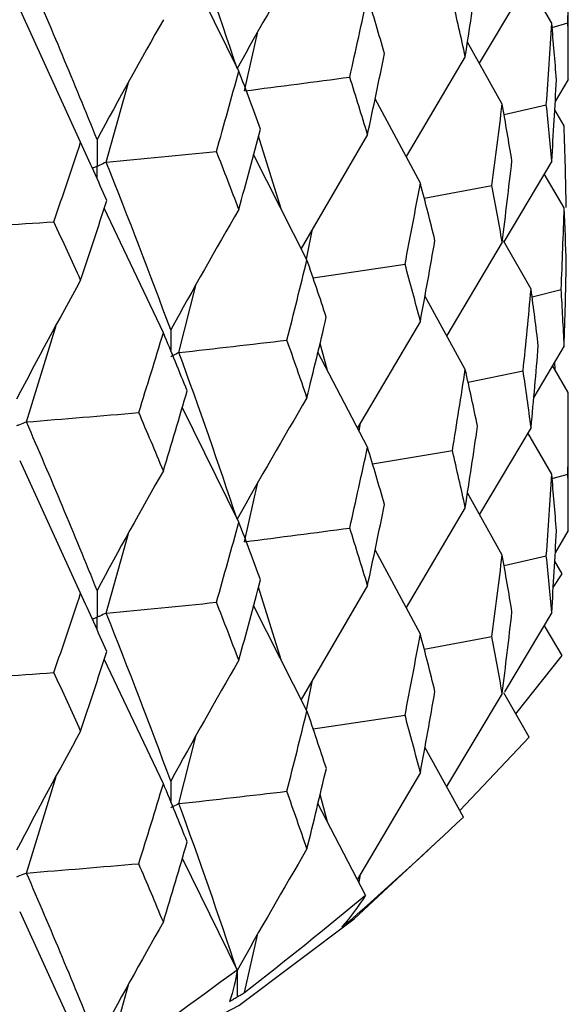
# Model space of a CAD drawing. Header units: millimetres. Extents: x -170 to 25, y -7 to 256.
# Tile 20 of 55: x 16.17 to 19.75, y 11.55 to 17.98. Entities that reach past the tile are written whole.
import ezdxf

# ---------------------------------------------------------------- set-up
doc = ezdxf.new("R2010")
doc.units = ezdxf.units.MM

msp = doc.modelspace()

# ---------------------------------------------------------------- linework, layer by layer
at = {"color": 7, "linetype": 'Continuous', "lineweight": 25}
for p, q in [((19.75, 17.5882), (19.75, 18.489)), ((17.5974, 17.6425), (17.2281, 18.3936)), ((19.5068, 18.2602), (19.1686, 17.6941)), ((19.6418, 17.9547), (19.4857, 18.2249)), ((16.5637, 17.1791), (16.171, 18.0388)), ((19.6441, 17.927), (19.7475, 17.9566)), ((17.6343, 17.5132), (17.7186, 17.8911)), ((19.3184, 17.4262), (19.0913, 17.8322)), ((19.077, 17.7369), (18.6896, 17.0844)), ((16.7307, 17.0471), (16.8767, 17.567)), ((19.75, 17.5882), (19.6642, 17.4428)), ((18.7834, 16.9094), (18.4874, 17.4617)), ((19.33, 17.3587), (19.6062, 17.4228)), ((19.7229, 17.2849), (19.6611, 17.3889)), ((17.874, 16.742), (17.7263, 17.2172)), ((18.4382, 17.228), (18.0046, 16.4845)), ((18.0425, 16.4099), (17.6939, 17.0969)), ((19.6418, 17.0539), (19.3278, 16.5276)), ((19.7229, 16.7498), (19.5929, 16.972)), ((18.808, 16.813), (19.2502, 16.8957)), ((17.104, 15.9332), (16.7178, 16.7466)), ((18.04, 16.4148), (18.0779, 16.6102)), ((19.5068, 16.2177), (19.3272, 16.5329)), ((19.3184, 16.5255), (18.9552, 15.9163)), ((18.0822, 16.2919), (18.6832, 16.3812)), ((17.2061, 15.8041), (17.3169, 16.243)), ((19.5132, 16.1679), (19.7038, 16.2169)), ((19.077, 15.6943), (18.8133, 16.1747)), ((16.2096, 15.3509), (16.4039, 15.98)), ((18.7834, 16.0086), (18.3724, 15.3113)), ((18.1761, 15.6867), (18.1279, 15.864)), ((19.7229, 15.8471), (19.5243, 15.5126)), ((18.4382, 15.1855), (18.1139, 15.8057)), ((19.75, 15.5438), (19.6468, 15.7188)), ((19.6641, 15.6894), (19.661, 15.7429)), ((19.0949, 15.6109), (19.4548, 15.6857)), ((19.75, 14.6408), (19.75, 15.5438)), ((17.5974, 14.6967), (17.228, 15.447)), ((18.3832, 15.2906), (18.3921, 15.3447)), ((19.5068, 15.315), (19.1688, 14.7486)), ((19.6418, 15.0095), (19.4858, 15.2797)), ((18.4704, 15.0772), (18.9926, 15.1642)), ((16.5637, 14.2333), (16.1684, 15.0976)), ((19.6442, 14.9806), (19.7475, 15.0101)), ((17.6343, 14.5682), (17.7187, 14.946)), ((19.3184, 14.481), (19.0913, 14.887)), ((19.077, 14.7916), (18.6898, 14.1389)), ((16.7307, 14.102), (16.8768, 14.622)), ((19.75, 14.6408), (19.6641, 14.4954)), ((18.7834, 13.9642), (18.4874, 14.5166)), ((19.3301, 14.4124), (19.6062, 14.4763)), ((19.7098, 14.359), (19.661, 14.4411)), ((19.6511, 14.269), (19.7098, 14.359)), ((18.4382, 14.2827), (18.0049, 13.5389)), ((17.8735, 13.7978), (17.7263, 14.272)), ((18.0425, 13.4647), (17.6939, 14.1518)), ((19.6418, 14.1065), (19.3324, 13.5881)), ((19.7098, 13.8243), (19.5928, 14.0244)), ((18.8083, 13.8668), (19.2501, 13.9493)), ((17.104, 12.988), (16.7178, 13.8015)), ((19.407, 13.4451), (19.7098, 13.8243)), ((18.0401, 13.4694), (18.0779, 13.6643)), ((19.3184, 13.578), (18.955, 12.969)), ((19.4938, 13.2926), (19.329, 13.5824)), ((18.0825, 13.3457), (18.6831, 13.4347)), ((17.2061, 12.8578), (17.3169, 13.2973)), ((19.0404, 12.8132), (19.4938, 13.2926)), ((19.0643, 12.7695), (18.8134, 13.2275)), ((18.7834, 13.0612), (18.3722, 12.3638)), ((16.2095, 12.4046), (16.404, 13.0346)), ((18.1764, 12.739), (18.128, 12.9171)), ((18.4259, 12.261), (18.1139, 12.8587)), ((18.3515, 12.1054), (18.9152, 12.6299)), ((17.5856, 11.7726), (17.2281, 12.5001)), ((18.3831, 12.343), (18.3921, 12.3975)), ((16.5527, 11.3095), (16.1684, 12.151)), ((18.3069, 12.0811), (18.3078, 12.0818)), ((17.6349, 11.6238), (17.7186, 11.9987)), ((16.7315, 11.1577), (16.8766, 11.6744)), ((17.5846, 11.5943), (17.5858, 11.595))]:
    msp.add_line(p, q, dxfattribs=at)
at = {"color": 7, "linetype": 'Continuous', "lineweight": 25, "flags": 128}
msp.add_lwpolyline([(-18.3515, 12.1054), (-17.5981, 11.5397), (-16.4961, 10.9614), (-15.1118, 10.4252), (-13.469, 9.9403), (-11.5957, 9.5151), (-9.524, 9.1569), (-7.2894, 8.8716), (-4.93, 8.6644), (-2.4863, 8.5385), (0, 8.4964), (2.4863, 8.5385), (4.93, 8.6644), (7.2894, 8.8716), (9.524, 9.1569), (11.5957, 9.5151), (13.469, 9.9403), (15.1118, 10.4252), (16.4961, 10.9614), (17.5981, 11.5397), (18.3515, 12.1054)], dxfattribs=at)
at = {"color": 7, "linetype": 'Continuous', "lineweight": 25}
for points in [[(17.5859, 17.6601), (17.4655, 18.0231), (17.3388, 18.387), (17.2061, 18.7512)], [(19.7475, 17.9566), (19.7492, 18.1339), (19.75, 18.3114), (19.75, 18.489)], [(18.0425, 18.4548), (17.8873, 18.1921), (17.7351, 17.9272), (17.5859, 17.6601)], [(16.6711, 17.1955), (16.5231, 17.5621), (16.3692, 17.9298), (16.2095, 18.298)], [(19.077, 17.7369), (19.1044, 17.9137), (19.1309, 18.0907), (19.1566, 18.2677)], [(18.3223, 17.6032), (18.3617, 17.7791), (18.4004, 17.9552), (18.4382, 18.1312)], [(18.5494, 17.7563), (18.5131, 17.8812), (18.4761, 18.0062), (18.4382, 18.1312)], [(19.077, 17.7369), (19.0497, 17.8609), (19.0215, 17.985), (18.9926, 18.1093)], [(17.104, 17.9781), (16.9569, 17.7194), (16.8126, 17.4586), (16.6711, 17.1955)], [(19.6062, 17.4228), (19.6189, 17.5999), (19.6308, 17.7773), (19.6418, 17.9547)], [(19.6724, 17.5856), (19.663, 17.7085), (19.6528, 17.8316), (19.6418, 17.9547)], [(19.75, 17.5882), (19.75, 17.7111), (19.7492, 17.8339), (19.7475, 17.9566)], [(18.4382, 17.228), (18.4761, 17.4039), (18.5131, 17.5801), (18.5494, 17.7563)], [(17.4513, 17.1179), (17.5007, 17.2927), (17.5494, 17.4675), (17.5974, 17.6425)], [(17.739, 17.2641), (17.6925, 17.3901), (17.6453, 17.5162), (17.5974, 17.6425)], [(17.6343, 17.5132), (17.8646, 17.5427), (18.094, 17.5727), (18.3223, 17.6032)], [(18.4382, 17.228), (18.4004, 17.3529), (18.3617, 17.478), (18.3223, 17.6032)], [(19.6418, 17.0539), (19.6528, 17.2313), (19.663, 17.4085), (19.6724, 17.5856)], [(19.2502, 16.8957), (19.2737, 17.0724), (19.2965, 17.2492), (19.3184, 17.4262)], [(19.3817, 17.0559), (19.3614, 17.1792), (19.3403, 17.3027), (19.3184, 17.4262)], [(19.6418, 17.0539), (19.6308, 17.1769), (19.6189, 17.2999), (19.6062, 17.4228)], [(17.5974, 16.7392), (17.6453, 16.914), (17.6925, 17.089), (17.739, 17.2641)], [(19.737, 16.7519), (19.7331, 16.9296), (19.7285, 17.1073), (19.7229, 17.2849)], [(16.389, 16.6589), (16.448, 16.8322), (16.5062, 17.0056), (16.5637, 17.1791)], [(16.7342, 16.7965), (16.6781, 16.9239), (16.6213, 17.0514), (16.5637, 17.1791)], [(16.7307, 17.0471), (16.9717, 17.0702), (17.2119, 17.0938), (17.4513, 17.1179)], [(17.5974, 16.7392), (17.5494, 16.8653), (17.5007, 16.9915), (17.4513, 17.1179)], [(17.152, 15.9514), (17.0177, 16.3152), (16.8772, 16.6806), (16.7307, 17.0471)], [(19.3184, 16.5255), (19.3403, 16.7023), (19.3614, 16.8792), (19.3817, 17.0559)], [(18.6832, 16.3812), (18.7174, 16.5571), (18.7508, 16.7332), (18.7834, 16.9094)], [(18.8787, 16.5369), (18.8477, 16.6609), (18.816, 16.7851), (18.7834, 16.9094)], [(19.3184, 16.5255), (19.2965, 16.6489), (19.2737, 16.7724), (19.2502, 16.8957)], [(16.5637, 16.2758), (16.6213, 16.4492), (16.6781, 16.6227), (16.7342, 16.7965)], [(17.5974, 16.7392), (17.4461, 16.4788), (17.2976, 16.2162), (17.152, 15.9514)], [(19.7038, 16.2169), (19.711, 16.3946), (19.7174, 16.5723), (19.7229, 16.7498)], [(19.737, 16.3806), (19.7331, 16.5038), (19.7285, 16.6268), (19.7229, 16.7498)], [(15.6439, 16.6079), (15.8928, 16.6244), (16.1412, 16.6414), (16.389, 16.6589)], [(16.5637, 16.2758), (16.5062, 16.4033), (16.448, 16.531), (16.389, 16.6589)], [(18.7834, 16.0086), (18.816, 16.1848), (18.8477, 16.3609), (18.8787, 16.5369)], [(17.9115, 15.8848), (17.956, 16.0596), (17.9996, 16.2347), (18.0425, 16.4099)], [(18.1689, 16.0344), (18.1275, 16.1594), (18.0854, 16.2846), (18.0425, 16.4099)], [(18.7834, 16.0086), (18.7508, 16.1329), (18.7174, 16.257), (18.6832, 16.3812)], [(19.7229, 15.8471), (19.7285, 16.0249), (19.7331, 16.2028), (19.737, 16.3806)], [(16.5637, 16.2758), (16.4213, 16.0194), (16.2816, 15.7607), (16.1446, 15.4998)], [(19.4548, 15.6857), (19.473, 15.8631), (19.4903, 16.0404), (19.5068, 16.2177)], [(19.5539, 15.8477), (19.539, 15.9711), (19.5234, 16.0944), (19.5068, 16.2177)], [(19.7229, 15.8471), (19.7174, 15.9703), (19.711, 16.0936), (19.7038, 16.2169)], [(18.0425, 15.5091), (18.0854, 15.6842), (18.1276, 15.8593), (18.1689, 16.0344)], [(16.9436, 15.412), (16.9978, 15.5855), (17.0513, 15.7592), (17.104, 15.9332)], [(17.26, 15.5538), (17.2087, 15.6801), (17.1567, 15.8065), (17.104, 15.9332)], [(17.2061, 15.8041), (17.4421, 15.8305), (17.6773, 15.8574), (17.9115, 15.8848)], [(18.0425, 15.5091), (17.9996, 15.6344), (17.9559, 15.7596), (17.9115, 15.8848)], [(19.5068, 15.315), (19.5234, 15.4925), (19.539, 15.6701), (19.5539, 15.8477)], [(17.5859, 14.715), (17.4655, 15.078), (17.3388, 15.4408), (17.2061, 15.8041)], [(18.9926, 15.1642), (19.0216, 15.341), (19.0497, 15.5177), (19.077, 15.6943)], [(19.1566, 15.3226), (19.1309, 15.4465), (19.1044, 15.5705), (19.077, 15.6943)], [(19.5068, 15.315), (19.4903, 15.4385), (19.473, 15.5621), (19.4548, 15.6857)], [(17.104, 15.0324), (17.1567, 15.2062), (17.2087, 15.38), (17.26, 15.5538)], [(18.0425, 15.5091), (17.8873, 15.2466), (17.7351, 14.9819), (17.5859, 14.715)], [(19.7475, 15.0101), (19.7492, 15.188), (19.75, 15.3659), (19.75, 15.5438)], [(16.2096, 15.3509), (16.4549, 15.3707), (16.6996, 15.3911), (16.9436, 15.412)], [(17.104, 15.0324), (17.0513, 15.1589), (16.9978, 15.2855), (16.9436, 15.412)], [(16.6711, 14.2504), (16.5231, 14.617), (16.3692, 14.9835), (16.2096, 15.3509)], [(19.077, 14.7916), (19.1044, 14.9686), (19.1309, 15.1456), (19.1566, 15.3226)], [(18.3223, 14.6581), (18.3617, 14.8339), (18.4004, 15.0097), (18.4382, 15.1855)], [(18.5494, 14.8111), (18.5131, 14.9359), (18.476, 15.0607), (18.4382, 15.1855)], [(19.077, 14.7916), (19.0497, 14.9158), (19.0216, 15.04), (18.9926, 15.1642)], [(17.104, 15.0324), (16.9568, 14.774), (16.8126, 14.5133), (16.6711, 14.2504)], [(19.6062, 14.4763), (19.6189, 14.654), (19.6308, 14.8317), (19.6418, 15.0095)], [(19.6724, 14.6394), (19.663, 14.7627), (19.6528, 14.8861), (19.6418, 15.0095)], [(19.75, 14.6408), (19.75, 14.7638), (19.7492, 14.8869), (19.7475, 15.0101)], [(18.4382, 14.2827), (18.4761, 14.4588), (18.5131, 14.635), (18.5494, 14.8111)], [(17.4513, 14.1728), (17.5008, 14.3474), (17.5495, 14.5221), (17.5974, 14.6967)], [(17.7389, 14.3189), (17.6925, 14.4448), (17.6453, 14.5708), (17.5974, 14.6967)], [(17.6343, 14.5682), (17.8646, 14.5976), (18.094, 14.6276), (18.3223, 14.6581)], [(18.4382, 14.2827), (18.4004, 14.4078), (18.3617, 14.5329), (18.3223, 14.6581)], [(19.6418, 14.1065), (19.6528, 14.284), (19.663, 14.4617), (19.6724, 14.6394)], [(19.2501, 13.9493), (19.2737, 14.1265), (19.2965, 14.3037), (19.3184, 14.481)], [(19.3818, 14.1097), (19.3615, 14.2334), (19.3404, 14.3572), (19.3184, 14.481)], [(19.6418, 14.1065), (19.6308, 14.2296), (19.6189, 14.3529), (19.6062, 14.4763)], [(17.5974, 13.794), (17.6453, 13.9689), (17.6925, 14.1439), (17.7389, 14.3189)], [(16.3891, 13.7138), (16.448, 13.887), (16.5062, 14.0601), (16.5637, 14.2333)], [(16.7341, 13.8513), (16.678, 13.9786), (16.6212, 14.106), (16.5637, 14.2333)], [(16.7307, 14.102), (16.9717, 14.1251), (17.2119, 14.1487), (17.4513, 14.1728)], [(17.5974, 13.794), (17.5494, 13.9202), (17.5007, 14.0465), (17.4513, 14.1728)], [(17.152, 13.0054), (17.0176, 13.3701), (16.8771, 13.7358), (16.7307, 14.102)], [(19.3184, 13.578), (19.3404, 13.7551), (19.3615, 13.9323), (19.3818, 14.1097)], [(18.6831, 13.4347), (18.7173, 13.6111), (18.7507, 13.7876), (18.7834, 13.9642)], [(18.8788, 13.5907), (18.8478, 13.7151), (18.816, 13.8396), (18.7834, 13.9642)], [(19.3184, 13.578), (19.2965, 13.7016), (19.2737, 13.8254), (19.2501, 13.9493)], [(16.5637, 13.3306), (16.6213, 13.5041), (16.6781, 13.6777), (16.7341, 13.8513)], [(17.5974, 13.794), (17.446, 13.5333), (17.2976, 13.2704), (17.152, 13.0054)], [(15.6439, 13.6629), (15.8928, 13.6793), (16.1413, 13.6963), (16.3891, 13.7138)], [(16.5637, 13.3306), (16.5062, 13.4582), (16.448, 13.586), (16.3891, 13.7138)], [(18.7834, 13.0612), (18.816, 13.2375), (18.8478, 13.414), (18.8788, 13.5907)], [(17.9113, 12.9383), (17.9558, 13.1137), (17.9996, 13.2892), (18.0425, 13.4647)], [(18.1691, 13.0882), (18.1277, 13.2136), (18.0855, 13.3391), (18.0425, 13.4647)], [(18.7834, 13.0612), (18.7507, 13.1855), (18.7173, 13.3101), (18.6831, 13.4347)], [(16.5637, 13.3306), (16.4213, 13.0739), (16.2815, 12.815), (16.1446, 12.5538)], [(18.0425, 12.5617), (18.0855, 12.737), (18.1277, 12.9125), (18.1691, 13.0882)], [(16.9434, 12.4656), (16.9977, 12.6396), (17.0512, 12.8137), (17.104, 12.988)], [(17.2602, 12.6076), (17.2089, 12.7343), (17.1568, 12.8611), (17.104, 12.988)], [(17.2061, 12.8578), (17.4421, 12.8841), (17.6772, 12.911), (17.9113, 12.9383)], [(18.0425, 12.5617), (17.9996, 12.6871), (17.9558, 12.8126), (17.9113, 12.9383)], [(17.5859, 11.768), (17.4656, 12.1298), (17.3389, 12.4932), (17.2061, 12.8578)], [(18.3451, 12.1119), (18.5902, 12.3294), (18.8299, 12.5486), (19.0643, 12.7695)], [(17.104, 12.0849), (17.1568, 12.259), (17.2089, 12.4332), (17.2602, 12.6076)], [(18.0425, 12.5617), (17.8874, 12.2992), (17.7352, 12.0347), (17.5859, 11.768)], [(16.2095, 12.4046), (16.4548, 12.4243), (16.6994, 12.4447), (16.9434, 12.4656)], [(17.104, 12.0849), (17.0512, 12.2116), (16.9977, 12.3385), (16.9434, 12.4656)], [(16.6711, 11.3034), (16.5232, 11.6687), (16.3693, 12.036), (16.2095, 12.4046)], [(17.6349, 11.6238), (17.9033, 11.8344), (18.167, 12.0468), (18.4259, 12.261)], [(18.4259, 12.261), (18.3812, 12.1912), (18.3293, 12.1216), (18.2702, 12.0521)], [(17.104, 12.0849), (16.9569, 11.8266), (16.8126, 11.5661), (16.6711, 11.3034)], [(16.7315, 11.1577), (17.0204, 11.3607), (17.3051, 11.5657), (17.5856, 11.7726)], [(17.5856, 11.7726), (17.5764, 11.7035), (17.56, 11.6348), (17.5362, 11.5665)]]:
    msp.add_open_spline(points, degree=3, dxfattribs=at)
for points, knots in [([(16.6711, 17.1955), (16.6711, 17.1482), (16.671, 17.101), (16.671, 17.0537), (16.671, 17.0425), (16.671, 17.0314), (16.671, 17.0202)], [0, 0, 0, 0, 0.0001467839, 0.0001467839, 0.0001467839, 0.0001814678, 0.0001814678, 0.0001814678, 0.0001814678]), ([(16.7307, 17.0471), (16.7166, 17.0407), (16.7025, 17.0343), (16.6883, 17.028), (16.6825, 17.0254), (16.6768, 17.0228), (16.671, 17.0202)], [0, 0, 0, 0, 0.0000851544, 0.0000851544, 0.0000851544, 0.0001198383, 0.0001198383, 0.0001198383, 0.0001198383]), ([(17.2061, 15.8041), (17.1933, 15.7975), (17.1805, 15.791), (17.1676, 15.7844), (17.1624, 15.7818), (17.1571, 15.7791), (17.1519, 15.7764)], [0, 0, 0, 0, 0.0000852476, 0.0000852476, 0.0000852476, 0.0001199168, 0.0001199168, 0.0001199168, 0.0001199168]), ([(16.2096, 15.3509), (16.1942, 15.3447), (16.1787, 15.3385), (16.1633, 15.3323), (16.157, 15.3298), (16.1507, 15.3273), (16.1444, 15.3248)], [0, 0, 0, 0, 0.0000852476, 0.0000852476, 0.0000852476, 0.0001199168, 0.0001199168, 0.0001199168, 0.0001199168]), ([(16.6711, 14.2504), (16.6711, 14.2031), (16.671, 14.1559), (16.671, 14.1087), (16.671, 14.0975), (16.671, 14.0863), (16.671, 14.0752)], [0, 0, 0, 0, 0.0001467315, 0.0001467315, 0.0001467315, 0.0001814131, 0.0001814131, 0.0001814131, 0.0001814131]), ([(16.7307, 14.102), (16.7166, 14.0957), (16.7025, 14.0893), (16.6883, 14.0829), (16.6825, 14.0803), (16.6768, 14.0777), (16.671, 14.0752)], [0, 0, 0, 0, 0.0000851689, 0.0000851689, 0.0000851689, 0.0001198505, 0.0001198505, 0.0001198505, 0.0001198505]), ([(17.2061, 12.8578), (17.1933, 12.8513), (17.1805, 12.8447), (17.1676, 12.8382), (17.1624, 12.8355), (17.1571, 12.8328), (17.1519, 12.8302)], [0, 0, 0, 0, 0.0000851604, 0.0000851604, 0.0000851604, 0.0001198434, 0.0001198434, 0.0001198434, 0.0001198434]), ([(16.2095, 12.4046), (16.1941, 12.3984), (16.1787, 12.3922), (16.1633, 12.386), (16.157, 12.3835), (16.1507, 12.381), (16.1444, 12.3785)], [0, 0, 0, 0, 0.0000851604, 0.0000851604, 0.0000851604, 0.0001198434, 0.0001198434, 0.0001198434, 0.0001198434]), ([(18.3078, 12.0818), (18.3139, 12.0867), (18.32, 12.0915), (18.3261, 12.0964), (18.3325, 12.1016), (18.3388, 12.1067), (18.3451, 12.1119)], [0.0000029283, 0.0000029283, 0.0000029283, 0.0000029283, 0.0000621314, 0.0000621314, 0.0000621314, 0.0001242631, 0.0001242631, 0.0001242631, 0.0001242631]), ([(18.2702, 12.0521), (18.2766, 12.0572), (18.2831, 12.0622), (18.2895, 12.0673), (18.2953, 12.0719), (18.3011, 12.0765), (18.3069, 12.0811)], [0, 0, 0, 0, 0.0000621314, 0.0000621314, 0.0000621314, 0.0001184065, 0.0001184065, 0.0001184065, 0.0001184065]), ([(17.5859, 11.768), (17.5858, 11.7209), (17.5858, 11.6737), (17.5858, 11.6266), (17.5858, 11.616), (17.5858, 11.6055), (17.5858, 11.595)], [0, 0, 0, 0, 0.0001464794, 0.0001464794, 0.0001464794, 0.0001792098, 0.0001792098, 0.0001792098, 0.0001792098]), ([(17.5362, 11.5665), (17.5447, 11.5713), (17.5532, 11.5761), (17.5616, 11.581), (17.5693, 11.5854), (17.5769, 11.5898), (17.5846, 11.5943)], [0, 0, 0, 0, 0.0000621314, 0.0000621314, 0.0000621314, 0.0001184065, 0.0001184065, 0.0001184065, 0.0001184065]), ([(17.5858, 11.595), (17.5938, 11.5996), (17.6018, 11.6043), (17.6098, 11.609), (17.6182, 11.6139), (17.6266, 11.6189), (17.6349, 11.6238)], [0.0000029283, 0.0000029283, 0.0000029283, 0.0000029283, 0.0000621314, 0.0000621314, 0.0000621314, 0.0001242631, 0.0001242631, 0.0001242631, 0.0001242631])]:
    msp.add_open_spline(points, degree=3, knots=knots, dxfattribs=at)
at = {"color": 8, "linetype": 'Continuous', "lineweight": 25}
for points, knots in [([(16.671, 17.0202), (16.6652, 17.0176), (16.6551, 17.0131), (16.6449, 17.0085), (16.6406, 17.0066)], [0, 0, 0, 0, 0.571361, 1, 1, 1, 1]), ([(16.671, 16.9382), (16.671, 16.9544), (16.671, 16.9817), (16.671, 17.009), (16.671, 17.0202)], [0, 0, 0, 0, 0.5914077, 1, 1, 1, 1]), ([(16.671, 14.0752), (16.6652, 14.0726), (16.655, 14.068), (16.6448, 14.0634), (16.6404, 14.0615)], [0, 0, 0, 0, 0.567978, 1, 1, 1, 1]), ([(16.671, 13.9928), (16.671, 14.0091), (16.671, 14.0365), (16.671, 14.064), (16.671, 14.0752)], [0, 0, 0, 0, 0.593353, 1, 1, 1, 1])]:
    msp.add_open_spline(points, degree=3, knots=knots, dxfattribs=at)
for points in [[(17.152, 15.9514), (17.152, 15.9065), (17.1519, 15.8616), (17.1519, 15.8167)], [(17.152, 13.0054), (17.152, 12.9607), (17.1519, 12.916), (17.1519, 12.8714)]]:
    msp.add_open_spline(points, degree=3, dxfattribs=at)

doc.saveas('drawing.dxf')
